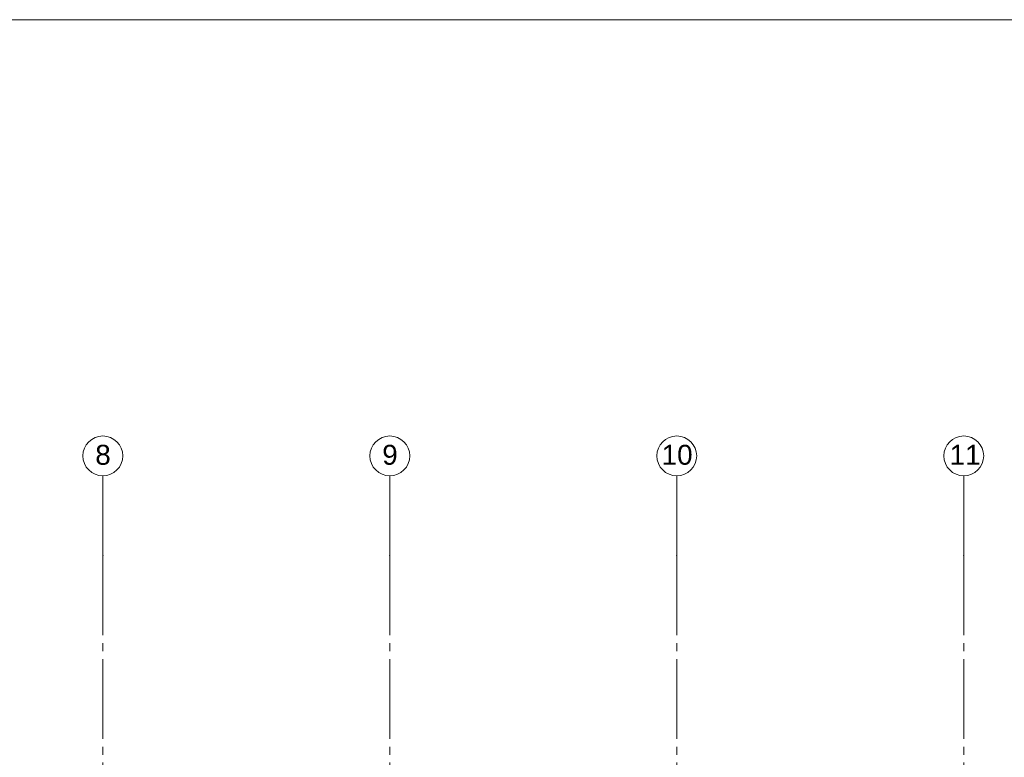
# Paper-space layout '19061B VOn 012b Plattegrond tweede verdieping' of a CAD drawing. Header units: millimetres. Extents: x 10 to 1052, y 0 to 594.
# Tile 35 of 50: x 440 to 564, y 491 to 584. Entities that reach past the tile are written whole.
import ezdxf
from ezdxf.xclip import XClip

# ---------------------------------------------------------------- set-up
doc = ezdxf.new("R2010")
doc.units = ezdxf.units.MM
doc.header["$MEASUREMENT"] = 0
doc.header["$XCLIPFRAME"] = 0
doc.linetypes.add('B0204', pattern=[13, 10, -1, 1, -1])
doc.layers.add('A Stramien', color=7, linetype='Continuous')
doc.styles.add('GENERATED_STYLE_4', font='txt')

# ---------------------------------------------------------------- blocks, each defined once
blk = doc.blocks.new('Drawing_2_1', base_point=(162.76, 134.76))
at = {"layer": 'A Stramien', "color": 9, "linetype": 'B0204', "lineweight": 0}
for p, q in [((450.76, 516.76), (450.76, 526.76)), ((486.76, 516.76), (486.76, 526.76)), ((522.76, 516.76), (522.76, 526.76)), ((558.76, 516.76), (558.76, 526.76)), ((450.76, 516.76), (450.76, 94.76)), ((486.76, 516.76), (486.76, 94.76)), ((522.76, 516.76), (522.76, 94.76)), ((558.76, 516.76), (558.76, 94.76))]:
    blk.add_line(p, q, dxfattribs=at)
at = {"layer": 'A Stramien', "color": 2, "linetype": 'Continuous', "lineweight": 0, "flags": 128}
for points in [[(450.76, 526.76, 1), (450.76, 531.76, 1)], [(486.76, 526.76, 1), (486.76, 531.76, 1)], [(522.76, 526.76, 1), (522.76, 531.76, 1)], [(558.76, 526.76, 1), (558.76, 531.76, 1)]]:
    blk.add_lwpolyline(points, format="xyb", close=True, dxfattribs=at)
at = {"layer": 'A Stramien', "color": 9, "linetype": 'B0204', "lineweight": 0}
for p in [(450.76, 516.76), (450.76, 516.76), (486.76, 516.76), (486.76, 516.76), (522.76, 516.76), (522.76, 516.76), (558.76, 516.76), (558.76, 516.76)]:
    blk.add_point(p, dxfattribs=at)
at = {"layer": 'A Stramien', "color": 2, "linetype": 'Continuous', "lineweight": 0, "char_height": 2.5, "attachment_point": 4, "style": 'GENERATED_STYLE_4'}
for s, insert in [('\\A1;{\\pql;\\pt0;\\fArial|b0|i0|c0|p38;8}', (449.81, 529.38)), ('\\A1;{\\pql;\\pt0;\\fArial|b0|i0|c0|p38;9}', (485.81, 529.38)), ('\\A1;{\\pql;\\pt0;\\fArial|b0|i0|c0|p38;10}', (520.86, 529.38)), ('\\A1;{\\pql;\\pt0;\\fArial|b0|i0|c0|p38;11}', (556.99, 529.4))]:
    blk.add_mtext(s, dxfattribs=dict(at, insert=insert))

psp = doc.layouts.new('19061B VOn 012b Plattegrond tweede verdieping')

# ---------------------------------------------------------------- linework, layer by layer
at = {"color": 1, "linetype": 'Continuous', "lineweight": 0, "flags": 128}
psp.add_lwpolyline([(9.91, 584), (911.83, 584), (911.83, 10), (9.91, 10)], close=True, dxfattribs=at)

# ---------------------------------------------------------------- next in the draw order: block references
at = {"color": 4, "linetype": 'Continuous', "lineweight": 0}
ref = psp.add_blockref('Drawing_2_1', (162.76, 134.76), dxfattribs=at)
XClip(ref).set_block_clipping_path([(63.602702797, 41.749456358), (869.5607390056, 554.9340651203)])

doc.saveas('drawing.dxf')
